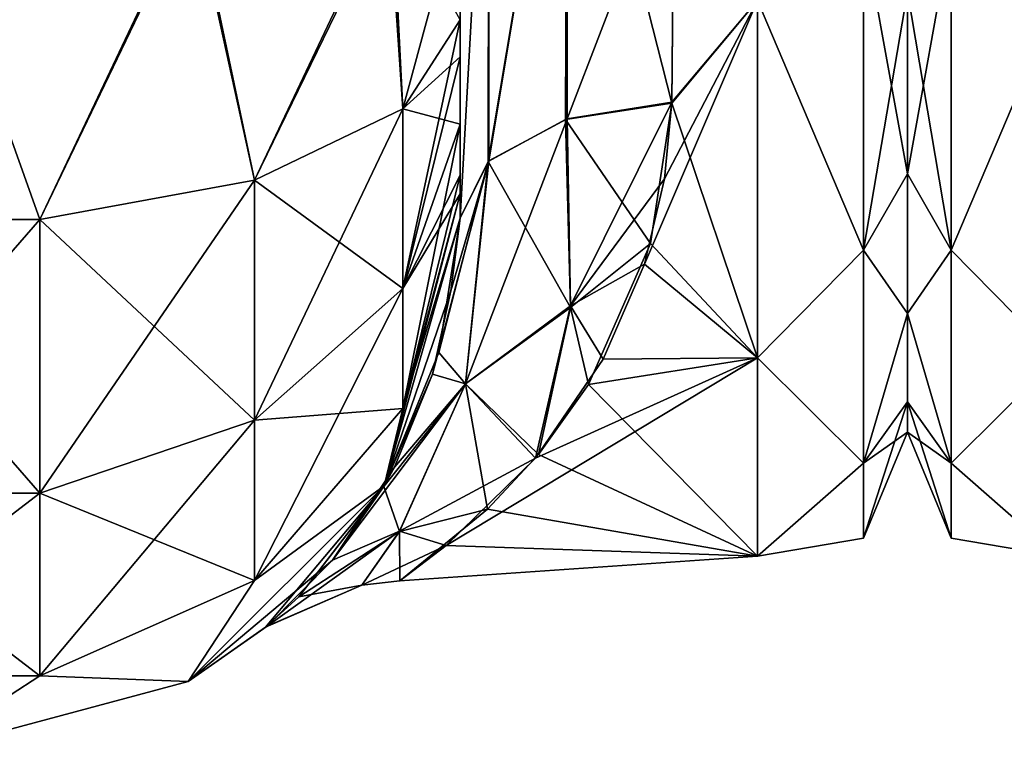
# Model space of a CAD drawing. Extents: x -23 to 470, y -2000 to 0.
# Tile 32 of 247: x 117 to 140, y -2000 to -1983. Entities that reach past the tile are written whole.
import ezdxf

# ---------------------------------------------------------------- set-up
doc = ezdxf.new("R2010")
doc.units = 0
doc.header["$LTSCALE"] = 65.185185
for name, color, linetype in [('124', 7, 'CONTINUOUS'), ('125', 7, 'CONTINUOUS'), ('126', 7, 'CONTINUOUS'), ('131', 7, 'CONTINUOUS'), ('150', 7, 'CONTINUOUS'), ('168', 7, 'CONTINUOUS'), ('77', 7, 'CONTINUOUS'), ('79', 7, 'CONTINUOUS'), ('80', 7, 'CONTINUOUS'), ('95', 7, 'CONTINUOUS'), ('96', 7, 'CONTINUOUS'), ('98', 7, 'CONTINUOUS')]:
    doc.layers.add(name, color=color, linetype=linetype)

msp = doc.modelspace()

# ---------------------------------------------------------------- linework, layer by layer
at = {"layer": '124', "linetype": 'CONTINUOUS'}
for points in [[(112.168, -1987.534, -113.188), (115.05, -1980, -115), (117.732, -1987.534, -113.188), (112.168, -1987.534, -113.188)], [(115.05, -1980, -115), (121.3, -1980, -113.325), (117.732, -1987.534, -113.188), (115.05, -1980, -115)], [(117.732, -1987.534, -113.188), (121.3, -1980, -113.325), (122.744, -1986.61, -110.958), (117.732, -1987.534, -113.188)], [(121.3, -1980, -113.325), (125.875, -1980, -108.75), (122.744, -1986.61, -110.958), (121.3, -1980, -113.325)], [(122.744, -1986.61, -110.958), (125.875, -1980, -108.75), (126.212, -1984.946, -106.94), (122.744, -1986.61, -110.958)], [(125.875, -1980, -108.75), (127.55, -1980, -102.5), (126.212, -1984.946, -106.94), (125.875, -1980, -108.75)], [(127.55, -1980, -102.5), (127.55, -1982.865, -101.931), (126.212, -1984.946, -106.94), (127.55, -1980, -102.5)], [(127.55, -1982.865, -101.931), (127.55, -1983.734, -101.5), (126.212, -1989.142, -104.135), (127.55, -1982.865, -101.931)], [(126.212, -1984.946, -106.94), (127.55, -1982.865, -101.931), (126.212, -1989.142, -104.135), (126.212, -1984.946, -106.94)], [(127.55, -1983.734, -101.5), (127.55, -1985.305, -100.301), (126.212, -1989.142, -104.135), (127.55, -1983.734, -101.5)], [(122.744, -1986.61, -110.958), (126.212, -1984.946, -106.94), (122.744, -1992.219, -107.209), (122.744, -1986.61, -110.958)], [(122.744, -1992.219, -107.209), (126.212, -1984.946, -106.94), (126.212, -1989.142, -104.135), (122.744, -1992.219, -107.209)], [(127.55, -1985.305, -100.301), (127.55, -1986.5, -98.734), (126.212, -1991.944, -99.936), (127.55, -1985.305, -100.301)], [(127.55, -1985.305, -100.301), (126.212, -1991.944, -99.936), (126.212, -1989.142, -104.135), (127.55, -1985.305, -100.301)], [(127.55, -1986.5, -98.734), (127.55, -1986.933, -97.86), (126.212, -1991.944, -99.936), (127.55, -1986.5, -98.734)], [(117.732, -1987.534, -113.188), (122.744, -1986.61, -110.958), (117.732, -1993.926, -108.915), (117.732, -1987.534, -113.188)], [(117.732, -1993.926, -108.915), (122.744, -1986.61, -110.958), (122.744, -1992.219, -107.209), (117.732, -1993.926, -108.915)], [(127.55, -1986.933, -97.86), (127.55, -1987.5, -95), (125.775, -1993.75, -95), (127.55, -1986.933, -97.86)], [(127.55, -1986.933, -97.86), (125.775, -1993.75, -95), (126.212, -1991.944, -99.936), (127.55, -1986.933, -97.86)], [(112.168, -1987.534, -113.188), (117.732, -1987.534, -113.188), (112.168, -1993.926, -108.915), (112.168, -1987.534, -113.188)], [(112.168, -1993.926, -108.915), (117.732, -1987.534, -113.188), (117.732, -1993.926, -108.915), (112.168, -1993.926, -108.915)], [(126.212, -1991.944, -99.936), (122.744, -1995.963, -101.598), (126.212, -1989.142, -104.135), (126.212, -1991.944, -99.936)], [(122.744, -1995.963, -101.598), (122.744, -1992.219, -107.209), (126.212, -1989.142, -104.135), (122.744, -1995.963, -101.598)], [(126.212, -1991.944, -99.936), (125.775, -1993.75, -95), (122.744, -1995.963, -101.598), (126.212, -1991.944, -99.936)], [(122.744, -1995.963, -101.598), (117.732, -1998.194, -102.519), (122.744, -1992.219, -107.209), (122.744, -1995.963, -101.598)], [(117.732, -1998.194, -102.519), (117.732, -1993.926, -108.915), (122.744, -1992.219, -107.209), (117.732, -1998.194, -102.519)], [(125.775, -1993.75, -95), (121.2, -1998.325, -95), (122.744, -1995.963, -101.598), (125.775, -1993.75, -95)], [(117.732, -1998.194, -102.519), (112.168, -1998.194, -102.519), (117.732, -1993.926, -108.915), (117.732, -1998.194, -102.519)], [(112.168, -1998.194, -102.519), (112.168, -1993.926, -108.915), (117.732, -1993.926, -108.915), (112.168, -1998.194, -102.519)], [(122.744, -1995.963, -101.598), (121.2, -1998.325, -95), (117.732, -1998.194, -102.519), (122.744, -1995.963, -101.598)], [(117.732, -1998.194, -102.519), (114.95, -2000, -95), (112.168, -1998.194, -102.519), (117.732, -1998.194, -102.519)], [(121.2, -1998.325, -95), (114.95, -2000, -95), (117.732, -1998.194, -102.519), (121.2, -1998.325, -95)]]:
    msp.add_3dface(points, dxfattribs=at)
at = {"layer": '125', "linetype": 'CONTINUOUS'}
for points in [[(125.775, -1993.75, -95), (127.55, -1987.5, -95), (127.05, -1990.638, -21.102), (125.775, -1993.75, -95)], [(127.55, -1987.5, 24.51), (127.55, -1987.5, 95), (125.775, -1993.75, 95), (127.55, -1987.5, 24.51)], [(127.335, -1989.195, 22.838), (127.55, -1987.5, 24.51), (125.775, -1993.75, 95), (127.335, -1989.195, 22.838)], [(127.55, -1987.5, -95), (127.55, -1987.5, -24.51), (127.05, -1990.638, -21.102), (127.55, -1987.5, -95)], [(126.907, -1991.144, 20.409), (127.335, -1989.195, 22.838), (125.775, -1993.75, 95), (126.907, -1991.144, 20.409)], [(125.767, -1993.765, -15.872), (125.775, -1993.75, -95), (127.05, -1990.638, -21.102), (125.767, -1993.765, -15.872)], [(126.015, -1993.315, 16.796), (126.907, -1991.144, 20.409), (125.775, -1993.75, 95), (126.015, -1993.315, 16.796)], [(124.566, -1995.487, 11.368), (126.015, -1993.315, 16.796), (125.775, -1993.75, 95), (124.566, -1995.487, 11.368)], [(121.2, -1998.325, -95), (125.775, -1993.75, -95), (123.008, -1997.056, -2.556), (121.2, -1998.325, -95)], [(121.2, -1998.325, 95), (124.566, -1995.487, 11.368), (125.775, -1993.75, 95), (121.2, -1998.325, 95)], [(123.008, -1997.056, -2.556), (125.775, -1993.75, -95), (123.781, -1996.347, -7.961), (123.008, -1997.056, -2.556)], [(123.781, -1996.347, -7.961), (125.775, -1993.75, -95), (125.767, -1993.765, -15.872), (123.781, -1996.347, -7.961)], [(123.042, -1997.027, 3.016), (124.566, -1995.487, 11.368), (121.2, -1998.325, 95), (123.042, -1997.027, 3.016)], [(123.008, -1997.056, -2.556), (123.042, -1997.027, 3.016), (121.2, -1998.325, 95), (123.008, -1997.056, -2.556)], [(121.2, -1998.325, -95), (123.008, -1997.056, -2.556), (121.2, -1998.325, 95), (121.2, -1998.325, -95)], [(114.95, -2000, -95), (121.2, -1998.325, -95), (114.95, -2000, 95), (114.95, -2000, -95)], [(114.95, -2000, 95), (121.2, -1998.325, -95), (121.2, -1998.325, 95), (114.95, -2000, 95)]]:
    msp.add_3dface(points, dxfattribs=at)
at = {"layer": '126', "linetype": 'CONTINUOUS'}
for points in [[(117.732, -1987.534, 113.188), (115.05, -1980, 115.1), (112.168, -1987.534, 113.188), (117.732, -1987.534, 113.188)], [(121.35, -1980, 113.412), (115.05, -1980, 115.1), (117.732, -1987.534, 113.188), (121.35, -1980, 113.412)], [(122.744, -1986.61, 110.958), (121.35, -1980, 113.412), (117.732, -1987.534, 113.188), (122.744, -1986.61, 110.958)], [(125.962, -1980, 108.8), (121.35, -1980, 113.412), (122.744, -1986.61, 110.958), (125.962, -1980, 108.8)], [(126.212, -1984.946, 106.94), (125.962, -1980, 108.8), (122.744, -1986.61, 110.958), (126.212, -1984.946, 106.94)], [(127.55, -1982.865, 101.931), (125.962, -1980, 108.8), (126.212, -1984.946, 106.94), (127.55, -1982.865, 101.931)], [(127.55, -1983.734, 101.5), (127.55, -1982.865, 101.931), (126.212, -1984.946, 106.94), (127.55, -1983.734, 101.5)], [(127.55, -1985.305, 100.301), (127.55, -1983.734, 101.5), (126.212, -1984.946, 106.94), (127.55, -1985.305, 100.301)], [(126.212, -1984.946, 106.94), (122.744, -1986.61, 110.958), (126.212, -1989.142, 104.135), (126.212, -1984.946, 106.94)], [(127.55, -1985.305, 100.301), (126.212, -1984.946, 106.94), (126.212, -1989.142, 104.135), (127.55, -1985.305, 100.301)], [(127.55, -1986.5, 98.734), (127.55, -1985.305, 100.301), (126.212, -1989.142, 104.135), (127.55, -1986.5, 98.734)], [(127.55, -1986.933, 97.86), (127.55, -1986.5, 98.734), (126.212, -1989.142, 104.135), (127.55, -1986.933, 97.86)], [(122.744, -1986.61, 110.958), (117.732, -1987.534, 113.188), (122.744, -1992.219, 107.209), (122.744, -1986.61, 110.958)], [(122.744, -1986.61, 110.958), (122.744, -1992.219, 107.209), (126.212, -1989.142, 104.135), (122.744, -1986.61, 110.958)], [(127.55, -1987.5, 95), (127.55, -1986.933, 97.86), (126.212, -1991.944, 99.936), (127.55, -1987.5, 95)], [(126.212, -1991.944, 99.936), (127.55, -1986.933, 97.86), (126.212, -1989.142, 104.135), (126.212, -1991.944, 99.936)], [(117.732, -1987.534, 113.188), (112.168, -1987.534, 113.188), (117.732, -1993.926, 108.915), (117.732, -1987.534, 113.188)], [(112.168, -1987.534, 113.188), (112.168, -1993.926, 108.915), (117.732, -1993.926, 108.915), (112.168, -1987.534, 113.188)], [(117.732, -1987.534, 113.188), (117.732, -1993.926, 108.915), (122.744, -1992.219, 107.209), (117.732, -1987.534, 113.188)], [(125.775, -1993.75, 95), (127.55, -1987.5, 95), (126.212, -1991.944, 99.936), (125.775, -1993.75, 95)], [(122.744, -1992.219, 107.209), (126.212, -1991.944, 99.936), (126.212, -1989.142, 104.135), (122.744, -1992.219, 107.209)], [(122.744, -1995.963, 101.598), (125.775, -1993.75, 95), (126.212, -1991.944, 99.936), (122.744, -1995.963, 101.598)], [(122.744, -1995.963, 101.598), (126.212, -1991.944, 99.936), (122.744, -1992.219, 107.209), (122.744, -1995.963, 101.598)], [(117.732, -1993.926, 108.915), (122.744, -1995.963, 101.598), (122.744, -1992.219, 107.209), (117.732, -1993.926, 108.915)], [(121.2, -1998.325, 95), (125.775, -1993.75, 95), (122.744, -1995.963, 101.598), (121.2, -1998.325, 95)], [(112.168, -1998.194, 102.519), (117.732, -1998.194, 102.519), (112.168, -1993.926, 108.915), (112.168, -1998.194, 102.519)], [(112.168, -1993.926, 108.915), (117.732, -1998.194, 102.519), (117.732, -1993.926, 108.915), (112.168, -1993.926, 108.915)], [(117.732, -1998.194, 102.519), (122.744, -1995.963, 101.598), (117.732, -1993.926, 108.915), (117.732, -1998.194, 102.519)], [(117.732, -1998.194, 102.519), (121.2, -1998.325, 95), (122.744, -1995.963, 101.598), (117.732, -1998.194, 102.519)], [(112.168, -1998.194, 102.519), (114.95, -2000, 95), (117.732, -1998.194, 102.519), (112.168, -1998.194, 102.519)], [(114.95, -2000, 95), (121.2, -1998.325, 95), (117.732, -1998.194, 102.519), (114.95, -2000, 95)]]:
    msp.add_3dface(points, dxfattribs=at)
at = {"layer": '131', "linetype": 'CONTINUOUS'}
for points in [[(132.5, -1984.814, -20.293), (132, -1988.093, -17.805), (130.015, -1985.197, -20.868), (132.5, -1984.814, -20.293)], [(132.5, -1984.793, 20.306), (130.055, -1985.184, 20.848), (130.13, -1989.55, 16.652), (132.5, -1984.793, 20.306)], [(132.321, -1986.586, 19.059), (132.5, -1984.793, 20.306), (130.13, -1989.55, 16.652), (132.321, -1986.586, 19.059)], [(130.055, -1985.184, 20.848), (128.221, -1986.163, 22.396), (127.68, -1991.371, 16.13), (130.055, -1985.184, 20.848)], [(130.055, -1985.184, 20.848), (127.68, -1991.371, 16.13), (130.13, -1989.55, 16.652), (130.055, -1985.184, 20.848)], [(128.207, -1986.175, -22.416), (130.015, -1985.197, -20.868), (130.126, -1989.584, -16.613), (128.207, -1986.175, -22.416)], [(130.015, -1985.197, -20.868), (132, -1988.093, -17.805), (130.126, -1989.584, -16.613), (130.015, -1985.197, -20.868)], [(127.335, -1989.195, 22.838), (126.907, -1991.144, 20.409), (128.221, -1986.163, 22.396), (127.335, -1989.195, 22.838)], [(128.221, -1986.163, 22.396), (126.907, -1991.144, 20.409), (127.68, -1991.371, 16.13), (128.221, -1986.163, 22.396)], [(127.05, -1990.638, -21.102), (127.55, -1987.5, -24.51), (128.207, -1986.175, -22.416), (127.05, -1990.638, -21.102)], [(127.05, -1990.638, -21.102), (128.207, -1986.175, -22.416), (127.68, -1991.372, -16.129), (127.05, -1990.638, -21.102)], [(127.55, -1987.5, 24.51), (127.335, -1989.195, 22.838), (128.221, -1986.163, 22.396), (127.55, -1987.5, 24.51)], [(127.68, -1991.372, -16.129), (128.207, -1986.175, -22.416), (130.126, -1989.584, -16.613), (127.68, -1991.372, -16.129)], [(131.855, -1988.573, 17.359), (132.321, -1986.586, 19.059), (130.13, -1989.55, 16.652), (131.855, -1988.573, 17.359)], [(132, -1988.093, -17.805), (130.551, -1991.388, -14.146), (130.126, -1989.584, -16.613), (132, -1988.093, -17.805)], [(130.896, -1990.794, 14.926), (131.855, -1988.573, 17.359), (130.13, -1989.55, 16.652), (130.896, -1990.794, 14.926)], [(127.68, -1991.371, 16.13), (129.311, -1993.103, 11.431), (130.13, -1989.55, 16.652), (127.68, -1991.371, 16.13)], [(129.38, -1993.022, -11.578), (127.68, -1991.372, -16.129), (130.126, -1989.584, -16.613), (129.38, -1993.022, -11.578)], [(129.311, -1993.103, 11.431), (130.896, -1990.794, 14.926), (130.13, -1989.55, 16.652), (129.311, -1993.103, 11.431)], [(130.551, -1991.388, -14.146), (129.38, -1993.022, -11.578), (130.126, -1989.584, -16.613), (130.551, -1991.388, -14.146)], [(125.767, -1993.765, -15.872), (127.05, -1990.638, -21.102), (127.68, -1991.372, -16.129), (125.767, -1993.765, -15.872)], [(126.907, -1991.144, 20.409), (126.015, -1993.315, 16.796), (127.68, -1991.371, 16.13), (126.907, -1991.144, 20.409)], [(126.015, -1993.315, 16.796), (124.566, -1995.487, 11.368), (127.68, -1991.371, 16.13), (126.015, -1993.315, 16.796)], [(127.68, -1991.371, 16.13), (124.566, -1995.487, 11.368), (126.133, -1994.815, 8.376), (127.68, -1991.371, 16.13)], [(126.132, -1994.816, -8.373), (125.767, -1993.765, -15.872), (127.68, -1991.372, -16.129), (126.132, -1994.816, -8.373)], [(128.191, -1994.299, -8.875), (126.132, -1994.816, -8.373), (127.68, -1991.372, -16.129), (128.191, -1994.299, -8.875)], [(129.311, -1993.103, 11.431), (127.68, -1991.371, 16.13), (126.133, -1994.815, 8.376), (129.311, -1993.103, 11.431)], [(129.38, -1993.022, -11.578), (128.191, -1994.299, -8.875), (127.68, -1991.372, -16.129), (129.38, -1993.022, -11.578)], [(127.226, -1995.149, 6.334), (129.311, -1993.103, 11.431), (126.133, -1994.815, 8.376), (127.226, -1995.149, 6.334)], [(123.781, -1996.347, -7.961), (125.767, -1993.765, -15.872), (126.132, -1994.816, -8.373), (123.781, -1996.347, -7.961)], [(128.191, -1994.299, -8.875), (126.139, -1995.972, -1.149), (126.132, -1994.816, -8.373), (128.191, -1994.299, -8.875)], [(124.566, -1995.487, 11.368), (123.042, -1997.027, 3.016), (126.133, -1994.815, 8.376), (124.566, -1995.487, 11.368)], [(126.133, -1994.815, 8.376), (123.042, -1997.027, 3.016), (125.258, -1996.069, 0.003), (126.133, -1994.815, 8.376)], [(125.258, -1996.069, 0.003), (123.781, -1996.347, -7.961), (126.132, -1994.816, -8.373), (125.258, -1996.069, 0.003)], [(127.226, -1995.149, 6.334), (126.133, -1994.815, 8.376), (125.258, -1996.069, 0.003), (127.226, -1995.149, 6.334)], [(126.139, -1995.972, -1.149), (125.258, -1996.069, 0.003), (126.132, -1994.816, -8.373), (126.139, -1995.972, -1.149)], [(126.139, -1995.972, -1.149), (127.226, -1995.149, 6.334), (125.258, -1996.069, 0.003), (126.139, -1995.972, -1.149)], [(123.042, -1997.027, 3.016), (123.008, -1997.056, -2.556), (125.258, -1996.069, 0.003), (123.042, -1997.027, 3.016)], [(123.008, -1997.056, -2.556), (123.781, -1996.347, -7.961), (125.258, -1996.069, 0.003), (123.008, -1997.056, -2.556)]]:
    msp.add_3dface(points, dxfattribs=at)
at = {"layer": '150', "linetype": 'CONTINUOUS'}
for points in [[(138, -1951.5, 0), (138, -1952.206, -5.328), (138, -1991.794, -5.328), (138, -1951.5, 0)], [(138, -1952.206, 5.328), (138, -1951.5, 0), (138, -1992.5, 0), (138, -1952.206, 5.328)], [(138, -1992.5, 0), (138, -1951.5, 0), (138, -1991.794, -5.328), (138, -1992.5, 0)], [(138, -1952.206, -5.328), (138, -1954.269, -10.281), (138, -1991.794, -5.328), (138, -1952.206, -5.328)], [(138, -1954.269, 10.281), (138, -1952.206, 5.328), (138, -1989.731, 10.281), (138, -1954.269, 10.281)], [(138, -1989.731, 10.281), (138, -1952.206, 5.328), (138, -1991.794, 5.328), (138, -1989.731, 10.281)], [(138, -1991.794, 5.328), (138, -1952.206, 5.328), (138, -1992.5, 0), (138, -1991.794, 5.328)], [(138, -1954.269, -10.281), (138, -1957.536, -14.522), (138, -1989.731, -10.281), (138, -1954.269, -10.281)], [(138, -1991.794, -5.328), (138, -1954.269, -10.281), (138, -1989.731, -10.281), (138, -1991.794, -5.328)], [(138, -1957.536, 14.522), (138, -1954.269, 10.281), (138, -1986.464, 14.522), (138, -1957.536, 14.522)], [(138, -1986.464, 14.522), (138, -1954.269, 10.281), (138, -1989.731, 10.281), (138, -1986.464, 14.522)], [(138, -1957.536, -14.522), (138, -1961.796, -17.773), (138, -1986.464, -14.522), (138, -1957.536, -14.522)], [(138, -1989.731, -10.281), (138, -1957.536, -14.522), (138, -1986.464, -14.522), (138, -1989.731, -10.281)], [(138, -1982.204, 17.773), (138, -1957.536, 14.522), (138, -1986.464, 14.522), (138, -1982.204, 17.773)], [(138, -1986.464, -14.522), (138, -1961.796, -17.773), (138, -1982.203, -17.773), (138, -1986.464, -14.522)]]:
    msp.add_3dface(points, dxfattribs=at)
at = {"layer": '168', "linetype": 'CONTINUOUS'}
for points in [[(138, -1982.204, 17.773), (138, -1986.464, 14.522), (139.025, -1980.792, 21.226), (138, -1982.204, 17.773)], [(139.025, -1980.792, 21.226), (138, -1986.464, 14.522), (139.025, -1988.246, 16.246), (139.025, -1980.792, 21.226)], [(139.025, -1988.246, -16.246), (138, -1982.203, -17.773), (139.025, -1980.792, -21.226), (139.025, -1988.246, -16.246)], [(141.5, -1982.413, -21.623), (139.025, -1988.246, -16.246), (139.025, -1980.792, -21.226), (141.5, -1982.413, -21.623)], [(141.5, -1982.413, 21.623), (139.025, -1980.792, 21.226), (139.025, -1988.246, 16.246), (141.5, -1982.413, 21.623)], [(138, -1986.464, -14.522), (138, -1982.203, -17.773), (139.025, -1988.246, -16.246), (138, -1986.464, -14.522)], [(141.5, -1982.413, -21.623), (141.5, -1990.764, -14.964), (139.025, -1988.246, -16.246), (141.5, -1982.413, -21.623)], [(141.5, -1990.764, 14.964), (141.5, -1982.413, 21.623), (139.025, -1988.246, 16.246), (141.5, -1990.764, 14.964)], [(138, -1986.464, 14.522), (138, -1989.731, 10.281), (139.025, -1988.246, 16.246), (138, -1986.464, 14.522)], [(138, -1989.731, -10.281), (138, -1986.464, -14.522), (139.025, -1988.246, -16.246), (138, -1989.731, -10.281)], [(139.025, -1988.246, 16.246), (138, -1989.731, 10.281), (139.025, -1993.226, 8.792), (139.025, -1988.246, 16.246)], [(139.025, -1993.226, -8.792), (138, -1989.731, -10.281), (139.025, -1988.246, -16.246), (139.025, -1993.226, -8.792)], [(141.5, -1990.764, -14.964), (139.025, -1993.226, -8.792), (139.025, -1988.246, -16.246), (141.5, -1990.764, -14.964)], [(141.5, -1990.764, 14.964), (139.025, -1988.246, 16.246), (139.025, -1993.226, 8.792), (141.5, -1990.764, 14.964)], [(138, -1989.731, 10.281), (138, -1991.794, 5.328), (139.025, -1993.226, 8.792), (138, -1989.731, 10.281)], [(138, -1991.794, -5.328), (138, -1989.731, -10.281), (139.025, -1993.226, -8.792), (138, -1991.794, -5.328)], [(141.5, -1990.764, -14.964), (141.5, -1995.398, -5.341), (139.025, -1993.226, -8.792), (141.5, -1990.764, -14.964)], [(141.5, -1995.398, 5.341), (141.5, -1990.764, 14.964), (139.025, -1993.226, 8.792), (141.5, -1995.398, 5.341)], [(138, -1991.794, 5.328), (138, -1992.5, 0), (139.025, -1993.226, 8.792), (138, -1991.794, 5.328)], [(138, -1992.5, 0), (138, -1991.794, -5.328), (139.025, -1994.975, 0), (138, -1992.5, 0)], [(139.025, -1994.975, 0), (138, -1991.794, -5.328), (139.025, -1993.226, -8.792), (139.025, -1994.975, 0)], [(139.025, -1993.226, 8.792), (138, -1992.5, 0), (139.025, -1994.975, 0), (139.025, -1993.226, 8.792)], [(141.5, -1995.398, -5.341), (139.025, -1994.975, 0), (139.025, -1993.226, -8.792), (141.5, -1995.398, -5.341)], [(141.5, -1995.398, 5.341), (139.025, -1993.226, 8.792), (139.025, -1994.975, 0), (141.5, -1995.398, 5.341)], [(141.5, -1995.398, -5.341), (141.5, -1995.398, 5.341), (139.025, -1994.975, 0), (141.5, -1995.398, -5.341)]]:
    msp.add_3dface(points, dxfattribs=at)
at = {"layer": '77', "linetype": 'CONTINUOUS'}
for points in [[(127.55, -1983.734, 101.5), (127.55, -1985.305, 100.301), (127.55, -1933.409, 101.816), (127.55, -1983.734, 101.5)], [(127.55, -1933.409, 101.816), (127.55, -1985.305, 100.301), (127.55, -1938.355, 99.772), (127.55, -1933.409, 101.816)], [(127.55, -1982.865, 101.931), (127.55, -1983.734, 101.5), (127.55, -1933.409, 101.816), (127.55, -1982.865, 101.931)], [(127.55, -1933.41, -60.815), (127.55, -1938.356, -58.772), (127.55, -1987.5, -95), (127.55, -1933.41, -60.815)], [(127.55, -1938.355, -64.228), (127.55, -1933.41, -60.815), (127.55, -1987.5, -95), (127.55, -1938.355, -64.228)], [(127.55, -1933.41, -101.815), (127.55, -1938.356, -99.772), (127.55, -1982.865, -101.931), (127.55, -1933.41, -101.815)], [(127.55, -1980, -102.5), (127.55, -1933.41, -101.815), (127.55, -1982.865, -101.931), (127.55, -1980, -102.5)], [(127.55, -1942.614, -67.478), (127.55, -1938.355, -64.228), (127.55, -1987.5, -95), (127.55, -1942.614, -67.478)], [(127.55, -1938.356, 64.228), (127.55, -1987.5, 24.51), (127.55, -1938.355, 58.772), (127.55, -1938.356, 64.228)], [(127.55, -1938.355, 58.772), (127.55, -1987.5, 24.51), (127.55, -1942.614, 55.522), (127.55, -1938.355, 58.772)], [(127.55, -1986.5, 98.734), (127.55, -1986.933, 97.86), (127.55, -1938.355, 99.772), (127.55, -1986.5, 98.734)], [(127.55, -1938.355, 99.772), (127.55, -1986.933, 97.86), (127.55, -1942.614, 96.522), (127.55, -1938.355, 99.772)], [(127.55, -1985.305, 100.301), (127.55, -1986.5, 98.734), (127.55, -1938.355, 99.772), (127.55, -1985.305, 100.301)], [(127.55, -1938.356, -58.772), (127.55, -1942.615, -55.521), (127.55, -1987.5, -95), (127.55, -1938.356, -58.772)], [(127.55, -1938.356, -99.772), (127.55, -1942.615, -96.521), (127.55, -1986.5, -98.734), (127.55, -1938.356, -99.772)], [(127.55, -1982.865, -101.931), (127.55, -1938.356, -99.772), (127.55, -1983.734, -101.5), (127.55, -1982.865, -101.931)], [(127.55, -1983.734, -101.5), (127.55, -1938.356, -99.772), (127.55, -1985.305, -100.301), (127.55, -1983.734, -101.5)], [(127.55, -1985.305, -100.301), (127.55, -1938.356, -99.772), (127.55, -1986.5, -98.734), (127.55, -1985.305, -100.301)], [(127.55, -1942.615, 67.479), (127.55, -1987.5, 24.51), (127.55, -1938.356, 64.228), (127.55, -1942.615, 67.479)], [(127.55, -1945.881, -71.718), (127.55, -1942.614, -67.478), (127.55, -1987.5, -95), (127.55, -1945.881, -71.718)], [(127.55, -1942.614, 55.522), (127.55, -1987.5, 24.51), (127.55, -1945.881, 51.282), (127.55, -1942.614, 55.522)], [(127.55, -1986.933, 97.86), (127.55, -1987.5, 95), (127.55, -1942.614, 96.522), (127.55, -1986.933, 97.86)], [(127.55, -1942.614, 96.522), (127.55, -1987.5, 95), (127.55, -1945.881, 92.282), (127.55, -1942.614, 96.522)], [(127.55, -1942.615, -55.521), (127.55, -1945.882, -51.28), (127.55, -1987.5, -95), (127.55, -1942.615, -55.521)], [(127.55, -1942.615, -96.521), (127.55, -1945.882, -92.28), (127.55, -1987.5, -95), (127.55, -1942.615, -96.521)], [(127.55, -1986.5, -98.734), (127.55, -1942.615, -96.521), (127.55, -1986.933, -97.86), (127.55, -1986.5, -98.734)], [(127.55, -1986.933, -97.86), (127.55, -1942.615, -96.521), (127.55, -1987.5, -95), (127.55, -1986.933, -97.86)], [(127.55, -1945.882, 71.72), (127.55, -1987.5, 24.51), (127.55, -1942.615, 67.479), (127.55, -1945.882, 71.72)], [(127.55, -1947.944, -35.671), (127.55, -1945.881, -30.718), (127.55, -1987.5, -95), (127.55, -1947.944, -35.671)], [(127.55, -1987.5, -95), (127.55, -1945.881, -30.718), (127.55, -1975.732, -28.753), (127.55, -1987.5, -95)], [(127.55, -1947.944, -76.671), (127.55, -1945.881, -71.718), (127.55, -1987.5, -95), (127.55, -1947.944, -76.671)], [(127.55, -1987.5, 95), (127.55, -1987.5, 24.51), (127.55, -1945.881, 92.282), (127.55, -1987.5, 95)], [(127.55, -1945.881, 92.282), (127.55, -1987.5, 24.51), (127.55, -1947.944, 87.329), (127.55, -1945.881, 92.282)], [(127.55, -1945.881, 51.282), (127.55, -1987.5, 24.51), (127.55, -1947.944, 46.329), (127.55, -1945.881, 51.282)], [(127.55, -1945.882, -51.28), (127.55, -1947.944, -46.327), (127.55, -1987.5, -95), (127.55, -1945.882, -51.28)], [(127.55, -1945.882, -92.28), (127.55, -1947.944, -87.327), (127.55, -1987.5, -95), (127.55, -1945.882, -92.28)], [(127.55, -1947.944, 76.673), (127.55, -1987.5, 24.51), (127.55, -1945.882, 71.72), (127.55, -1947.944, 76.673)], [(127.55, -1948.65, -40.999), (127.55, -1947.944, -35.671), (127.55, -1987.5, -95), (127.55, -1948.65, -40.999)], [(127.55, -1947.944, -46.327), (127.55, -1948.65, -40.999), (127.55, -1987.5, -95), (127.55, -1947.944, -46.327)], [(127.55, -1948.65, -81.999), (127.55, -1947.944, -76.671), (127.55, -1987.5, -95), (127.55, -1948.65, -81.999)], [(127.55, -1947.944, -87.327), (127.55, -1948.65, -81.999), (127.55, -1987.5, -95), (127.55, -1947.944, -87.327)], [(127.55, -1947.944, 87.329), (127.55, -1987.5, 24.51), (127.55, -1948.65, 82.001), (127.55, -1947.944, 87.329)], [(127.55, -1948.65, 82.001), (127.55, -1987.5, 24.51), (127.55, -1947.944, 76.673), (127.55, -1948.65, 82.001)], [(127.55, -1947.944, 46.329), (127.55, -1987.5, 24.51), (127.55, -1948.65, 41.001), (127.55, -1947.944, 46.329)], [(127.55, -1948.65, 41.001), (127.55, -1987.5, 24.51), (127.55, -1975.731, 28.753), (127.55, -1948.65, 41.001)], [(127.55, -1987.5, -24.51), (127.55, -1987.5, -95), (127.55, -1975.732, -28.753), (127.55, -1987.5, -24.51)]]:
    msp.add_3dface(points, dxfattribs=at)
at = {"layer": '79', "linetype": 'CONTINUOUS'}
for points in [[(138, -1951.5, 0), (138, -1952.206, 5.328), (138, -1991.794, 5.328), (138, -1951.5, 0)], [(138, -1952.206, -5.328), (138, -1951.5, 0), (138, -1992.5, 0), (138, -1952.206, -5.328)], [(138, -1992.5, 0), (138, -1951.5, 0), (138, -1991.794, 5.328), (138, -1992.5, 0)], [(138, -1952.206, 5.328), (138, -1954.269, 10.281), (138, -1991.794, 5.328), (138, -1952.206, 5.328)], [(138, -1954.269, -10.281), (138, -1952.206, -5.328), (138, -1989.731, -10.281), (138, -1954.269, -10.281)], [(138, -1989.731, -10.281), (138, -1952.206, -5.328), (138, -1991.794, -5.328), (138, -1989.731, -10.281)], [(138, -1991.794, -5.328), (138, -1952.206, -5.328), (138, -1992.5, 0), (138, -1991.794, -5.328)], [(138, -1954.269, 10.281), (138, -1957.536, 14.522), (138, -1989.731, 10.281), (138, -1954.269, 10.281)], [(138, -1991.794, 5.328), (138, -1954.269, 10.281), (138, -1989.731, 10.281), (138, -1991.794, 5.328)], [(138, -1957.536, -14.522), (138, -1954.269, -10.281), (138, -1986.464, -14.522), (138, -1957.536, -14.522)], [(138, -1986.464, -14.522), (138, -1954.269, -10.281), (138, -1989.731, -10.281), (138, -1986.464, -14.522)], [(138, -1957.536, 14.522), (138, -1961.796, 17.773), (138, -1986.464, 14.522), (138, -1957.536, 14.522)], [(138, -1989.731, 10.281), (138, -1957.536, 14.522), (138, -1986.464, 14.522), (138, -1989.731, 10.281)], [(138, -1982.204, -17.773), (138, -1957.536, -14.522), (138, -1986.464, -14.522), (138, -1982.204, -17.773)], [(138, -1986.464, 14.522), (138, -1961.796, 17.773), (138, -1982.203, 17.773), (138, -1986.464, 14.522)]]:
    msp.add_3dface(points, dxfattribs=at)
at = {"layer": '80', "linetype": 'CONTINUOUS'}
for points in [[(132.5, -1984.793, 20.306), (134.5, -1982.413, 21.623), (132.553, -1978.68, 23.052), (132.5, -1984.793, 20.306)], [(132.553, -1978.685, -23.05), (134.5, -1982.413, -21.623), (132.5, -1984.814, -20.293), (132.553, -1978.685, -23.05)], [(134.5, -1990.764, 14.964), (134.5, -1982.413, 21.623), (131.855, -1988.573, 17.359), (134.5, -1990.764, 14.964)], [(131.855, -1988.573, 17.359), (134.5, -1982.413, 21.623), (132.321, -1986.586, 19.059), (131.855, -1988.573, 17.359)], [(132.321, -1986.586, 19.059), (134.5, -1982.413, 21.623), (132.5, -1984.793, 20.306), (132.321, -1986.586, 19.059)], [(134.5, -1982.413, -21.623), (134.5, -1990.764, -14.964), (132.5, -1984.814, -20.293), (134.5, -1982.413, -21.623)], [(132.5, -1984.814, -20.293), (134.5, -1990.764, -14.964), (132, -1988.093, -17.805), (132.5, -1984.814, -20.293)], [(132, -1988.093, -17.805), (134.5, -1990.764, -14.964), (130.551, -1991.388, -14.146), (132, -1988.093, -17.805)], [(130.896, -1990.794, 14.926), (134.5, -1990.764, 14.964), (131.855, -1988.573, 17.359), (130.896, -1990.794, 14.926)], [(134.5, -1995.398, 5.341), (134.5, -1990.764, 14.964), (127.226, -1995.149, 6.334), (134.5, -1995.398, 5.341)], [(127.226, -1995.149, 6.334), (134.5, -1990.764, 14.964), (129.311, -1993.103, 11.431), (127.226, -1995.149, 6.334)], [(129.311, -1993.103, 11.431), (134.5, -1990.764, 14.964), (130.896, -1990.794, 14.926), (129.311, -1993.103, 11.431)], [(134.5, -1990.764, -14.964), (134.5, -1995.398, -5.341), (130.551, -1991.388, -14.146), (134.5, -1990.764, -14.964)], [(130.551, -1991.388, -14.146), (134.5, -1995.398, -5.341), (129.38, -1993.022, -11.578), (130.551, -1991.388, -14.146)], [(129.38, -1993.022, -11.578), (134.5, -1995.398, -5.341), (128.191, -1994.299, -8.875), (129.38, -1993.022, -11.578)], [(128.191, -1994.299, -8.875), (134.5, -1995.398, -5.341), (126.139, -1995.972, -1.149), (128.191, -1994.299, -8.875)], [(126.139, -1995.972, -1.149), (134.5, -1995.398, 5.341), (127.226, -1995.149, 6.334), (126.139, -1995.972, -1.149)], [(134.5, -1995.398, -5.341), (134.5, -1995.398, 5.341), (126.139, -1995.972, -1.149), (134.5, -1995.398, -5.341)]]:
    msp.add_3dface(points, dxfattribs=at)
at = {"layer": '95', "linetype": 'CONTINUOUS'}
for points in [[(130.055, -1975.197, 24.459), (128.221, -1986.163, 22.396), (130.055, -1985.184, 20.848), (130.055, -1975.197, 24.459)], [(130.055, -1975.197, 24.459), (128.221, -1975.434, 26.275), (128.221, -1986.163, 22.396), (130.055, -1975.197, 24.459)], [(130.055, -1985.184, 20.848), (132.553, -1978.68, 23.052), (130.055, -1975.197, 24.459), (130.055, -1985.184, 20.848)], [(127.55, -1975.731, 28.753), (127.55, -1987.5, 24.51), (128.221, -1975.434, 26.275), (127.55, -1975.731, 28.753)], [(128.221, -1975.434, 26.275), (127.55, -1987.5, 24.51), (128.221, -1986.163, 22.396), (128.221, -1975.434, 26.275)], [(132.5, -1984.793, 20.306), (132.553, -1978.68, 23.052), (130.055, -1985.184, 20.848), (132.5, -1984.793, 20.306)]]:
    msp.add_3dface(points, dxfattribs=at)
at = {"layer": '96', "linetype": 'CONTINUOUS'}
for points in [[(130.055, -1975.197, -24.459), (130.015, -1985.197, -20.868), (128.207, -1986.175, -22.416), (130.055, -1975.197, -24.459)], [(130.055, -1975.197, -24.459), (128.207, -1986.175, -22.416), (128.221, -1975.434, -26.275), (130.055, -1975.197, -24.459)], [(130.055, -1975.197, -24.459), (132.5, -1984.814, -20.293), (130.015, -1985.197, -20.868), (130.055, -1975.197, -24.459)], [(132.553, -1978.685, -23.05), (132.5, -1984.814, -20.293), (130.055, -1975.197, -24.459), (132.553, -1978.685, -23.05)], [(127.55, -1987.5, -24.51), (127.55, -1975.732, -28.753), (128.221, -1975.434, -26.275), (127.55, -1987.5, -24.51)], [(128.207, -1986.175, -22.416), (127.55, -1987.5, -24.51), (128.221, -1975.434, -26.275), (128.207, -1986.175, -22.416)]]:
    msp.add_3dface(points, dxfattribs=at)
at = {"layer": '98', "linetype": 'CONTINUOUS'}
for points in [[(134.5, -1982.413, 21.623), (136.975, -1988.246, 16.246), (136.975, -1980.792, 21.226), (134.5, -1982.413, 21.623)], [(134.5, -1982.413, -21.623), (136.975, -1980.792, -21.226), (136.975, -1988.246, -16.246), (134.5, -1982.413, -21.623)], [(138, -1982.204, -17.773), (138, -1986.464, -14.522), (136.975, -1980.792, -21.226), (138, -1982.204, -17.773)], [(136.975, -1980.792, -21.226), (138, -1986.464, -14.522), (136.975, -1988.246, -16.246), (136.975, -1980.792, -21.226)], [(136.975, -1988.246, 16.246), (138, -1982.203, 17.773), (136.975, -1980.792, 21.226), (136.975, -1988.246, 16.246)], [(138, -1986.464, 14.522), (138, -1982.203, 17.773), (136.975, -1988.246, 16.246), (138, -1986.464, 14.522)], [(134.5, -1982.413, 21.623), (134.5, -1990.764, 14.964), (136.975, -1988.246, 16.246), (134.5, -1982.413, 21.623)], [(134.5, -1990.764, -14.964), (134.5, -1982.413, -21.623), (136.975, -1988.246, -16.246), (134.5, -1990.764, -14.964)], [(138, -1986.464, -14.522), (138, -1989.731, -10.281), (136.975, -1988.246, -16.246), (138, -1986.464, -14.522)], [(138, -1989.731, 10.281), (138, -1986.464, 14.522), (136.975, -1988.246, 16.246), (138, -1989.731, 10.281)], [(134.5, -1990.764, 14.964), (136.975, -1993.226, 8.792), (136.975, -1988.246, 16.246), (134.5, -1990.764, 14.964)], [(134.5, -1990.764, -14.964), (136.975, -1988.246, -16.246), (136.975, -1993.226, -8.792), (134.5, -1990.764, -14.964)], [(136.975, -1988.246, -16.246), (138, -1989.731, -10.281), (136.975, -1993.226, -8.792), (136.975, -1988.246, -16.246)], [(136.975, -1993.226, 8.792), (138, -1989.731, 10.281), (136.975, -1988.246, 16.246), (136.975, -1993.226, 8.792)], [(138, -1989.731, -10.281), (138, -1991.794, -5.328), (136.975, -1993.226, -8.792), (138, -1989.731, -10.281)], [(138, -1991.794, 5.328), (138, -1989.731, 10.281), (136.975, -1993.226, 8.792), (138, -1991.794, 5.328)], [(134.5, -1990.764, 14.964), (134.5, -1995.398, 5.341), (136.975, -1993.226, 8.792), (134.5, -1990.764, 14.964)], [(134.5, -1995.398, -5.341), (134.5, -1990.764, -14.964), (136.975, -1993.226, -8.792), (134.5, -1995.398, -5.341)], [(138, -1991.794, -5.328), (138, -1992.5, 0), (136.975, -1993.226, -8.792), (138, -1991.794, -5.328)], [(138, -1992.5, 0), (138, -1991.794, 5.328), (136.975, -1994.975, 0), (138, -1992.5, 0)], [(136.975, -1994.975, 0), (138, -1991.794, 5.328), (136.975, -1993.226, 8.792), (136.975, -1994.975, 0)], [(136.975, -1993.226, -8.792), (138, -1992.5, 0), (136.975, -1994.975, 0), (136.975, -1993.226, -8.792)], [(134.5, -1995.398, 5.341), (136.975, -1994.975, 0), (136.975, -1993.226, 8.792), (134.5, -1995.398, 5.341)], [(134.5, -1995.398, -5.341), (136.975, -1993.226, -8.792), (136.975, -1994.975, 0), (134.5, -1995.398, -5.341)], [(134.5, -1995.398, 5.341), (134.5, -1995.398, -5.341), (136.975, -1994.975, 0), (134.5, -1995.398, 5.341)]]:
    msp.add_3dface(points, dxfattribs=at)

doc.saveas('drawing.dxf')
